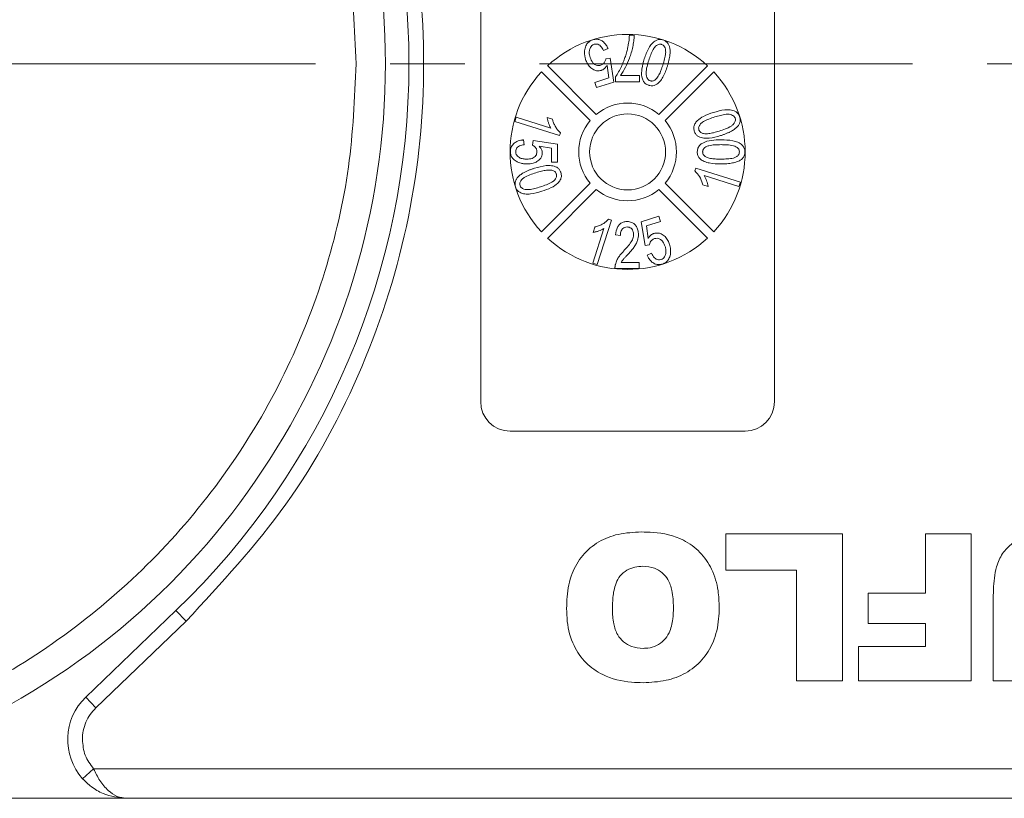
# Model space of a CAD drawing. Header units: millimetres. Extents: x 8853 to 11418, y 45 to 1005.
# Tile 184 of 256: x 10840 to 10874, y 427 to 454. Entities that reach past the tile are written whole.
import ezdxf

# ---------------------------------------------------------------- set-up
doc = ezdxf.new("R2010")
doc.units = ezdxf.units.MM
doc.linetypes.add('CENTERX2', pattern=[20.32, 12.7, -2.54, 2.54, -2.54])

msp = doc.modelspace()

# ---------------------------------------------------------------- linework, layer by layer
at = {"color": 7, "linetype": 'Continuous', "lineweight": 15}
for p, q in [((10856.096, 440.54), (10856.096, 463.54)), ((10866.096, 463.54), (10866.096, 440.54)), ((10861.157, 453.01), (10861.321, 453.01)), ((10860.43, 452.556), (10860.28, 452.491)), ((10860.358, 452.208), (10860.504, 452.229)), ((10860.504, 452.229), (10860.632, 451.416)), ((10859.819, 450.105), (10858.164, 451.761)), ((10858.376, 451.973), (10860.031, 450.318)), ((10860.458, 451.556), (10860.395, 451.983)), ((10862.161, 450.318), (10863.817, 451.973)), ((10864.029, 451.761), (10862.374, 450.105)), ((10859.977, 451.404), (10860.458, 451.556)), ((10860.034, 451.227), (10859.977, 451.404)), ((10860.632, 451.416), (10860.034, 451.227)), ((10860.685, 451.43), (10860.685, 451.596)), ((10861.506, 451.43), (10860.685, 451.43)), ((10860.849, 451.636), (10861.506, 451.636)), ((10861.506, 451.636), (10861.506, 451.43)), ((10857.259, 450.073), (10857.306, 450.22)), ((10858.778, 449.594), (10857.259, 450.073)), ((10857.306, 450.22), (10858.489, 449.847)), ((10858.538, 450.157), (10858.358, 450.214)), ((10858.778, 449.594), (10858.807, 449.689)), ((10857.557, 449.45), (10857.578, 449.285)), ((10857.865, 449.265), (10857.885, 449.429)), ((10857.885, 449.429), (10858.706, 449.306)), ((10858.501, 449.17), (10858.086, 449.23)), ((10858.501, 448.691), (10858.501, 449.17)), ((10858.706, 449.306), (10858.706, 448.691)), ((10858.706, 448.691), (10858.501, 448.691)), ((10863.415, 448.487), (10863.385, 448.391)), ((10863.415, 448.487), (10864.933, 448.008)), ((10864.887, 447.86), (10863.704, 448.233)), ((10864.933, 448.008), (10864.887, 447.86)), ((10858.164, 446.32), (10859.819, 447.975)), ((10860.031, 447.763), (10858.376, 446.108)), ((10863.817, 446.108), (10862.161, 447.763)), ((10862.374, 447.975), (10864.029, 446.32)), ((10863.654, 447.923), (10863.834, 447.867)), ((10860.543, 446.722), (10860.064, 445.203)), ((10860.543, 446.722), (10860.447, 446.751)), ((10861.56, 446.664), (10862.159, 446.853)), ((10862.215, 446.676), (10861.734, 446.525)), ((10862.159, 446.853), (10862.215, 446.676)), ((10859.916, 445.25), (10860.289, 446.433)), ((10859.979, 446.482), (10859.923, 446.302)), ((10861.689, 445.851), (10861.56, 446.664)), ((10861.734, 446.525), (10861.798, 446.098)), ((10860.851, 446.199), (10860.687, 446.219)), ((10861.834, 445.872), (10861.689, 445.851)), ((10861.763, 445.524), (10861.913, 445.589)), ((10860.064, 445.203), (10859.916, 445.25)), ((10861.487, 445.07), (10860.666, 445.07)), ((10860.881, 445.276), (10861.487, 445.276)), ((10861.487, 445.276), (10861.487, 445.07)), ((10865.096, 439.54), (10857.096, 439.54)), ((10864.444, 434.806), (10864.444, 436.04)), ((10864.444, 436.04), (10868.405, 436.04)), ((10868.405, 436.04), (10868.405, 431.04)), ((10871.232, 434.027), (10871.232, 436.04)), ((10871.232, 436.04), (10872.79, 436.04)), ((10872.79, 436.04), (10872.79, 431.04)), ((10866.847, 434.806), (10864.444, 434.806)), ((10866.847, 431.04), (10866.847, 434.806)), ((10869.284, 434.027), (10871.232, 434.027)), ((10869.284, 432.988), (10869.284, 434.027)), ((10873.539, 431.04), (10873.539, 433.746)), ((10845.726, 433.432), (10842.655, 430.483)), ((10846.073, 433.071), (10845.726, 433.432)), ((10846.073, 433.071), (10843.002, 430.122)), ((10871.232, 432.988), (10869.284, 432.988)), ((10871.232, 432.209), (10871.232, 432.988)), ((10868.959, 432.209), (10871.232, 432.209)), ((10868.959, 431.04), (10868.959, 432.209)), ((10868.405, 431.04), (10866.847, 431.04)), ((10872.79, 431.04), (10868.959, 431.04)), ((10875.098, 431.04), (10873.539, 431.04)), ((10843.002, 430.122), (10842.655, 430.483)), ((10842.923, 428.04), (10842.55, 427.707)), ((10883.855, 428.04), (10842.923, 428.04)), ((10829.417, 427.04), (10844.041, 427.04)), ((10844.041, 427.04), (10883.855, 427.04))]:
    msp.add_line(p, q, dxfattribs=at)
at = {"color": 1, "linetype": 'CENTERX2', "lineweight": 13}
msp.add_line((10715.855, 452.04), (11241.313, 452.04), dxfattribs=at)
at = {"color": 7, "linetype": 'Continuous', "lineweight": 15}
msp.add_circle((10861.096, 449.04), 1.292, dxfattribs=at)
for centre, radius, start, end in [((10827.855, 452.04), 25, 292.7879, 67.2121), ((10827.855, 452.04), 25.8, 313.8426, 46.1574), ((10861.096, 449.04), 4, 47.1491, 132.8509), ((10861.096, 449.04), 4, 137.1491, 222.8509), ((10861.096, 449.04), 4, 317.1491, 42.8509), ((10861.096, 449.04), 1.663, 50.1744, 129.8256), ((10861.096, 449.04), 1.663, 140.1744, 219.8256), ((10861.096, 449.04), 1.663, 320.1744, 39.8256), ((10861.096, 449.04), 1.663, 230.1744, 309.8256), ((10861.096, 449.04), 4, 227.1491, 312.8509), ((10857.096, 440.54), 1, 180, 270), ((10865.096, 440.54), 1, 270, 0), ((10844.041, 429.04), 2, 133.8426, 221.8103)]:
    msp.add_arc(centre, radius, start, end, dxfattribs=at)
for points, knots in [([(10835.967, 474.628), (10837.056, 474.183), (10839.274, 473.279), (10842.342, 471.286), (10845.152, 468.823), (10847.566, 465.905), (10849.496, 462.647), (10850.865, 459.169), (10851.703, 455.608), (10851.805, 453.216), (10851.855, 452.04)], [0, 0, 0, 0, 0.119843, 0.244, 0.371208, 0.5, 0.628792, 0.756, 0.880157, 1, 1, 1, 1]), ([(10846.073, 471.009), (10847.263, 469.726), (10849.668, 467.133), (10852.209, 462.412), (10853.805, 457.321), (10854.329, 452.04), (10853.805, 446.759), (10852.209, 441.669), (10849.668, 436.948), (10847.263, 434.355), (10846.073, 433.071)], [0, 0, 0, 0, 0.123724, 0.25, 0.376276, 0.5, 0.623724, 0.75, 0.876276, 1, 1, 1, 1]), ([(10859.651, 452.573), (10859.659, 452.598), (10859.674, 452.647), (10859.708, 452.71), (10859.75, 452.762), (10859.796, 452.801), (10859.849, 452.835), (10859.889, 452.849), (10859.91, 452.856)], [0, 0, 0, 0, 0.191156, 0.386745, 0.532242, 0.682074, 0.838678, 1, 1, 1, 1]), ([(10859.958, 452.704), (10859.929, 452.691), (10859.876, 452.666), (10859.82, 452.586), (10859.786, 452.477), (10859.79, 452.359), (10859.812, 452.283), (10859.82, 452.254)], [0, 0, 0, 0, 0.177382, 0.334007, 0.546686, 0.828047, 1, 1, 1, 1]), ([(10859.91, 452.856), (10859.961, 452.867), (10860.051, 452.887), (10860.18, 452.85), (10860.286, 452.781), (10860.373, 452.68), (10860.411, 452.597), (10860.43, 452.556)], [0, 0, 0, 0, 0.231033, 0.410099, 0.588276, 0.79967, 1, 1, 1, 1]), ([(10860.28, 452.491), (10860.251, 452.546), (10860.21, 452.624), (10860.118, 452.693), (10860.043, 452.718), (10859.988, 452.711), (10859.961, 452.704), (10859.958, 452.704)], [0, 0, 0, 0, 0.432044, 0.616827, 0.802741, 0.978102, 1, 1, 1, 1]), ([(10861.321, 453.01), (10861.317, 452.943), (10861.309, 452.809), (10861.272, 452.611), (10861.224, 452.416), (10861.148, 452.184), (10861.033, 451.916), (10860.911, 451.73), (10860.849, 451.636)], [0, 0, 0, 0, 0.136074, 0.273442, 0.409391, 0.546051, 0.771031, 1, 1, 1, 1]), ([(10861.098, 452.575), (10861.106, 452.611), (10861.121, 452.682), (10861.138, 452.791), (10861.15, 452.9), (10861.155, 452.973), (10861.157, 453.01)], [0, 0, 0, 0, 0.2489441, 0.4983189, 0.7489671, 1, 1, 1, 1]), ([(10861.665, 452.204), (10861.708, 452.331), (10861.772, 452.516), (10861.915, 452.729), (10862.036, 452.833), (10862.162, 452.872), (10862.244, 452.867), (10862.289, 452.855), (10862.301, 452.851)], [0, 0, 0, 0, 0.39843, 0.578555, 0.76032, 0.861216, 0.962169, 1, 1, 1, 1]), ([(10861.817, 452.156), (10861.838, 452.219), (10861.88, 452.346), (10861.951, 452.51), (10862.032, 452.628), (10862.11, 452.684), (10862.177, 452.708), (10862.224, 452.706), (10862.248, 452.7), (10862.253, 452.699)], [0, 0, 0, 0, 0.26335, 0.527085, 0.70469, 0.820189, 0.900798, 0.982045, 1, 1, 1, 1]), ([(10862.253, 452.699), (10862.272, 452.69), (10862.311, 452.673), (10862.358, 452.614), (10862.392, 452.523), (10862.394, 452.379), (10862.357, 452.202), (10862.318, 452.07), (10862.298, 452.004)], [0, 0, 0, 0, 0.0820242, 0.1644637, 0.2906291, 0.4572607, 0.7266127, 1, 1, 1, 1]), ([(10862.301, 452.851), (10862.321, 452.844), (10862.361, 452.83), (10862.414, 452.794), (10862.459, 452.749), (10862.49, 452.701), (10862.512, 452.654), (10862.521, 452.624), (10862.525, 452.608)], [0, 0, 0, 0, 0.18305, 0.371765, 0.546827, 0.72894, 0.863493, 1, 1, 1, 1]), ([(10859.668, 452.188), (10859.663, 452.204), (10859.654, 452.236), (10859.643, 452.285), (10859.635, 452.334), (10859.629, 452.399), (10859.631, 452.48), (10859.645, 452.542), (10859.651, 452.573)], [0, 0, 0, 0, 0.127963, 0.256223, 0.384243, 0.512773, 0.753539, 1, 1, 1, 1]), ([(10860.685, 451.596), (10860.722, 451.652), (10860.796, 451.764), (10860.879, 451.935), (10860.951, 452.097), (10861.009, 452.253), (10861.059, 452.412), (10861.085, 452.521), (10861.098, 452.575)], [0, 0, 0, 0, 0.187474, 0.376649, 0.531429, 0.686592, 0.843059, 1, 1, 1, 1]), ([(10862.525, 452.608), (10862.533, 452.567), (10862.548, 452.483), (10862.541, 452.363), (10862.526, 452.253), (10862.505, 452.153), (10862.48, 452.054), (10862.46, 451.989), (10862.45, 451.956)], [0, 0, 0, 0, 0.189976, 0.385585, 0.537948, 0.690959, 0.845359, 1, 1, 1, 1]), ([(10851.855, 452.04), (10851.805, 450.865), (10851.703, 448.472), (10850.865, 444.911), (10849.496, 441.433), (10847.566, 438.175), (10845.152, 435.258), (10842.342, 432.794), (10839.274, 430.802), (10837.056, 429.897), (10835.967, 429.453)], [0, 0, 0, 0, 0.119843, 0.244, 0.371208, 0.5, 0.628792, 0.756, 0.880157, 1, 1, 1, 1]), ([(10860.197, 451.816), (10860.155, 451.808), (10860.071, 451.79), (10859.935, 451.833), (10859.812, 451.921), (10859.719, 452.048), (10859.684, 452.144), (10859.668, 452.188)], [0, 0, 0, 0, 0.177529, 0.354598, 0.576747, 0.802574, 1, 1, 1, 1]), ([(10859.82, 452.254), (10859.845, 452.19), (10859.883, 452.097), (10859.984, 452.011), (10860.069, 451.977), (10860.139, 451.98), (10860.175, 451.99), (10860.185, 451.993)], [0, 0, 0, 0, 0.404133, 0.590474, 0.778216, 0.938326, 1, 1, 1, 1]), ([(10860.185, 451.993), (10860.2, 451.998), (10860.232, 452.011), (10860.272, 452.04), (10860.303, 452.075), (10860.328, 452.114), (10860.348, 452.159), (10860.355, 452.192), (10860.358, 452.208)], [0, 0, 0, 0, 0.172016, 0.35027, 0.50136, 0.657066, 0.825975, 1, 1, 1, 1]), ([(10861.814, 451.307), (10861.773, 451.325), (10861.694, 451.358), (10861.614, 451.467), (10861.566, 451.638), (10861.574, 451.894), (10861.632, 452.092), (10861.665, 452.204)], [0, 0, 0, 0, 0.130102, 0.251339, 0.3866, 0.653267, 1, 1, 1, 1]), ([(10861.864, 451.46), (10861.845, 451.469), (10861.806, 451.486), (10861.759, 451.543), (10861.728, 451.626), (10861.719, 451.766), (10861.754, 451.945), (10861.796, 452.085), (10861.817, 452.156)], [0, 0, 0, 0, 0.081501, 0.16341, 0.28555, 0.424413, 0.709181, 1, 1, 1, 1]), ([(10860.395, 451.983), (10860.387, 451.971), (10860.373, 451.948), (10860.343, 451.91), (10860.303, 451.871), (10860.26, 451.842), (10860.224, 451.826), (10860.206, 451.819), (10860.197, 451.816)], [0, 0, 0, 0, 0.155778, 0.312452, 0.546133, 0.787059, 0.893146, 1, 1, 1, 1]), ([(10862.45, 451.956), (10862.407, 451.829), (10862.344, 451.643), (10862.2, 451.43), (10862.078, 451.326), (10861.954, 451.287), (10861.872, 451.291), (10861.827, 451.303), (10861.814, 451.307)], [0, 0, 0, 0, 0.397793, 0.578801, 0.761678, 0.860551, 0.959511, 1, 1, 1, 1]), ([(10862.298, 452.004), (10862.288, 451.972), (10862.267, 451.909), (10862.234, 451.82), (10862.2, 451.736), (10862.163, 451.659), (10862.12, 451.583), (10862.081, 451.54), (10862.061, 451.517)], [0, 0, 0, 0, 0.183296, 0.366739, 0.522449, 0.67858, 0.837782, 1, 1, 1, 1]), ([(10862.061, 451.517), (10862.048, 451.506), (10862.022, 451.484), (10861.984, 451.464), (10861.949, 451.454), (10861.921, 451.451), (10861.892, 451.453), (10861.873, 451.458), (10861.864, 451.46)], [0, 0, 0, 0, 0.233486, 0.474398, 0.601204, 0.732029, 0.864197, 1, 1, 1, 1]), ([(10863.366, 449.745), (10863.357, 449.788), (10863.339, 449.87), (10863.381, 449.998), (10863.49, 450.135), (10863.705, 450.277), (10863.902, 450.344), (10864.015, 450.382)], [0, 0, 0, 0, 0.126146, 0.248685, 0.381789, 0.644448, 1, 1, 1, 1]), ([(10864.015, 450.382), (10864.144, 450.419), (10864.333, 450.474), (10864.591, 450.478), (10864.747, 450.438), (10864.849, 450.356), (10864.891, 450.287), (10864.906, 450.244), (10864.91, 450.232)], [0, 0, 0, 0, 0.398487, 0.580423, 0.764447, 0.863754, 0.963105, 1, 1, 1, 1]), ([(10858.358, 450.214), (10858.361, 450.197), (10858.366, 450.164), (10858.378, 450.116), (10858.392, 450.067), (10858.412, 450.006), (10858.441, 449.93), (10858.473, 449.875), (10858.489, 449.847)], [0, 0, 0, 0, 0.127794, 0.25608, 0.383876, 0.511854, 0.754509, 1, 1, 1, 1]), ([(10858.807, 449.689), (10858.777, 449.717), (10858.716, 449.775), (10858.646, 449.882), (10858.586, 449.998), (10858.554, 450.092), (10858.541, 450.146), (10858.538, 450.157)], [0, 0, 0, 0, 0.2257979, 0.4583838, 0.6958093, 0.9380619, 1, 1, 1, 1]), ([(10863.521, 449.792), (10863.516, 449.813), (10863.508, 449.854), (10863.528, 449.926), (10863.581, 450.004), (10863.695, 450.091), (10863.863, 450.163), (10863.996, 450.207), (10864.063, 450.23)], [0, 0, 0, 0, 0.0814958, 0.163467, 0.2846171, 0.4470253, 0.7211404, 1, 1, 1, 1]), ([(10864.063, 450.23), (10864.127, 450.249), (10864.255, 450.287), (10864.429, 450.323), (10864.573, 450.324), (10864.664, 450.293), (10864.723, 450.251), (10864.748, 450.211), (10864.756, 450.188), (10864.758, 450.184)], [0, 0, 0, 0, 0.26321, 0.526906, 0.702895, 0.82215, 0.902396, 0.983377, 1, 1, 1, 1]), ([(10864.758, 450.184), (10864.762, 450.164), (10864.77, 450.122), (10864.748, 450.05), (10864.698, 449.978), (10864.589, 449.891), (10864.422, 449.818), (10864.284, 449.772), (10864.215, 449.748)], [0, 0, 0, 0, 0.082176, 0.164779, 0.286551, 0.426628, 0.71036, 1, 1, 1, 1]), ([(10864.91, 450.232), (10864.916, 450.211), (10864.928, 450.168), (10864.928, 450.102), (10864.916, 450.039), (10864.894, 449.987), (10864.867, 449.944), (10864.849, 449.921), (10864.84, 449.909)], [0, 0, 0, 0, 0.190309, 0.38662, 0.562308, 0.745207, 0.871859, 1, 1, 1, 1]), ([(10864.263, 449.596), (10864.133, 449.559), (10863.945, 449.505), (10863.687, 449.5), (10863.53, 449.541), (10863.427, 449.622), (10863.385, 449.691), (10863.37, 449.734), (10863.366, 449.745)], [0, 0, 0, 0, 0.397993, 0.580197, 0.764282, 0.864607, 0.964958, 1, 1, 1, 1]), ([(10863.68, 449.664), (10863.664, 449.668), (10863.631, 449.676), (10863.591, 449.696), (10863.563, 449.72), (10863.545, 449.742), (10863.53, 449.766), (10863.524, 449.783), (10863.521, 449.792)], [0, 0, 0, 0, 0.234136, 0.47621, 0.606476, 0.74032, 0.868467, 1, 1, 1, 1]), ([(10864.215, 449.748), (10864.183, 449.739), (10864.119, 449.719), (10864.027, 449.695), (10863.939, 449.675), (10863.855, 449.662), (10863.768, 449.653), (10863.71, 449.66), (10863.68, 449.664)], [0, 0, 0, 0, 0.183286, 0.366712, 0.522381, 0.678491, 0.837651, 1, 1, 1, 1]), ([(10864.84, 449.909), (10864.81, 449.879), (10864.749, 449.818), (10864.646, 449.754), (10864.547, 449.704), (10864.455, 449.664), (10864.36, 449.628), (10864.295, 449.607), (10864.263, 449.596)], [0, 0, 0, 0, 0.192003, 0.389705, 0.541013, 0.692984, 0.846361, 1, 1, 1, 1]), ([(10857.106, 449.052), (10857.111, 449.102), (10857.12, 449.198), (10857.208, 449.319), (10857.34, 449.409), (10857.466, 449.441), (10857.543, 449.448), (10857.557, 449.45)], [0, 0, 0, 0, 0.222912, 0.429114, 0.647214, 0.937531, 1, 1, 1, 1]), ([(10863.466, 449.041), (10863.471, 449.086), (10863.48, 449.174), (10863.552, 449.281), (10863.707, 449.384), (10863.956, 449.444), (10864.169, 449.449), (10864.277, 449.451)], [0, 0, 0, 0, 0.132467, 0.259515, 0.367846, 0.679603, 1, 1, 1, 1]), ([(10864.277, 449.451), (10864.411, 449.448), (10864.605, 449.443), (10864.85, 449.375), (10864.987, 449.295), (10865.062, 449.188), (10865.085, 449.106), (10865.086, 449.056), (10865.086, 449.041)], [0, 0, 0, 0, 0.397293, 0.573404, 0.751661, 0.853128, 0.954558, 1, 1, 1, 1]), ([(10857.3, 448.727), (10857.279, 448.741), (10857.236, 448.77), (10857.186, 448.821), (10857.148, 448.875), (10857.124, 448.929), (10857.108, 448.989), (10857.107, 449.031), (10857.106, 449.052)], [0, 0, 0, 0, 0.193249, 0.390898, 0.535588, 0.684711, 0.839955, 1, 1, 1, 1]), ([(10857.578, 449.285), (10857.522, 449.276), (10857.442, 449.262), (10857.353, 449.207), (10857.311, 449.154), (10857.293, 449.1), (10857.291, 449.065), (10857.291, 449.051)], [0, 0, 0, 0, 0.406374, 0.592589, 0.744614, 0.896945, 1, 1, 1, 1]), ([(10857.291, 449.051), (10857.294, 449.019), (10857.299, 448.963), (10857.347, 448.892), (10857.426, 448.835), (10857.536, 448.798), (10857.622, 448.795), (10857.663, 448.793)], [0, 0, 0, 0, 0.188744, 0.324822, 0.492508, 0.758011, 1, 1, 1, 1]), ([(10857.663, 448.793), (10857.726, 448.797), (10857.815, 448.802), (10857.92, 448.854), (10857.976, 448.908), (10858.005, 448.978), (10858.007, 449.024), (10858.009, 449.048)], [0, 0, 0, 0, 0.383963, 0.547613, 0.713022, 0.855096, 1, 1, 1, 1]), ([(10858.009, 449.048), (10858.008, 449.063), (10858.007, 449.095), (10857.995, 449.137), (10857.976, 449.172), (10857.95, 449.205), (10857.913, 449.237), (10857.881, 449.256), (10857.865, 449.265)], [0, 0, 0, 0, 0.169274, 0.343337, 0.470122, 0.601323, 0.797642, 1, 1, 1, 1]), ([(10858.086, 449.23), (10858.096, 449.221), (10858.114, 449.201), (10858.141, 449.165), (10858.167, 449.122), (10858.184, 449.077), (10858.192, 449.037), (10858.193, 449.014), (10858.193, 449.003)], [0, 0, 0, 0, 0.155622, 0.312048, 0.522865, 0.739991, 0.868899, 1, 1, 1, 1]), ([(10864.277, 448.631), (10864.142, 448.634), (10863.947, 448.639), (10863.711, 448.705), (10863.582, 448.778), (10863.503, 448.87), (10863.47, 448.96), (10863.467, 449.018), (10863.466, 449.041)], [0, 0, 0, 0, 0.396817, 0.575976, 0.724424, 0.827652, 0.931402, 1, 1, 1, 1]), ([(10863.65, 449.039), (10863.652, 449.061), (10863.656, 449.103), (10863.695, 449.164), (10863.763, 449.218), (10863.89, 449.265), (10864.066, 449.284), (10864.206, 449.286), (10864.276, 449.287)], [0, 0, 0, 0, 0.085224, 0.171206, 0.283222, 0.43306, 0.713823, 1, 1, 1, 1]), ([(10863.76, 448.868), (10863.733, 448.888), (10863.691, 448.918), (10863.657, 448.98), (10863.651, 449.018), (10863.651, 449.037), (10863.65, 449.039)], [0, 0, 0, 0, 0.472419, 0.721549, 0.970751, 1, 1, 1, 1]), ([(10864.276, 449.287), (10864.343, 449.286), (10864.483, 449.284), (10864.656, 449.267), (10864.787, 449.22), (10864.854, 449.166), (10864.895, 449.103), (10864.899, 449.062), (10864.902, 449.041)], [0, 0, 0, 0, 0.271738, 0.571643, 0.702765, 0.834611, 0.913732, 1, 1, 1, 1]), ([(10864.902, 449.041), (10864.9, 449.02), (10864.896, 448.979), (10864.855, 448.918), (10864.789, 448.864), (10864.663, 448.817), (10864.489, 448.799), (10864.347, 448.796), (10864.276, 448.795)], [0, 0, 0, 0, 0.0834403, 0.1674573, 0.2901796, 0.424177, 0.7091941, 1, 1, 1, 1]), ([(10865.086, 449.041), (10865.085, 449.018), (10865.083, 448.971), (10865.064, 448.909), (10865.036, 448.856), (10865.004, 448.816), (10864.969, 448.782), (10864.945, 448.764), (10864.932, 448.755)], [0, 0, 0, 0, 0.203225, 0.41287, 0.56979, 0.731801, 0.864927, 1, 1, 1, 1]), ([(10857.675, 448.629), (10857.659, 448.629), (10857.625, 448.63), (10857.575, 448.634), (10857.526, 448.641), (10857.462, 448.655), (10857.385, 448.68), (10857.329, 448.711), (10857.3, 448.727)], [0, 0, 0, 0, 0.127378, 0.254999, 0.382438, 0.510406, 0.752427, 1, 1, 1, 1]), ([(10858.193, 449.003), (10858.19, 448.969), (10858.184, 448.897), (10858.12, 448.793), (10858.015, 448.707), (10857.862, 448.64), (10857.744, 448.633), (10857.675, 448.629)], [0, 0, 0, 0, 0.142548, 0.302942, 0.503054, 0.708879, 1, 1, 1, 1]), ([(10864.276, 448.795), (10864.243, 448.795), (10864.176, 448.796), (10864.083, 448.8), (10863.996, 448.808), (10863.917, 448.819), (10863.836, 448.835), (10863.786, 448.857), (10863.76, 448.868)], [0, 0, 0, 0, 0.190496, 0.381118, 0.533543, 0.686347, 0.8418, 1, 1, 1, 1]), ([(10864.932, 448.755), (10864.891, 448.735), (10864.808, 448.693), (10864.685, 448.664), (10864.574, 448.647), (10864.475, 448.637), (10864.376, 448.632), (10864.31, 448.631), (10864.277, 448.631)], [0, 0, 0, 0, 0.203404, 0.412578, 0.558423, 0.704766, 0.852269, 1, 1, 1, 1]), ([(10857.353, 448.171), (10857.382, 448.201), (10857.442, 448.262), (10857.544, 448.325), (10857.643, 448.375), (10857.736, 448.416), (10857.832, 448.452), (10857.897, 448.473), (10857.93, 448.484)], [0, 0, 0, 0, 0.18979, 0.385218, 0.537634, 0.690722, 0.845228, 1, 1, 1, 1]), ([(10857.93, 448.484), (10858.059, 448.522), (10858.248, 448.577), (10858.508, 448.58), (10858.666, 448.539), (10858.768, 448.455), (10858.808, 448.387), (10858.823, 448.345), (10858.826, 448.335)], [0, 0, 0, 0, 0.397933, 0.582332, 0.768605, 0.868643, 0.968479, 1, 1, 1, 1]), ([(10857.978, 448.332), (10858.009, 448.342), (10858.073, 448.361), (10858.165, 448.386), (10858.253, 448.405), (10858.338, 448.418), (10858.424, 448.427), (10858.483, 448.42), (10858.512, 448.417)], [0, 0, 0, 0, 0.183286, 0.366712, 0.522381, 0.678491, 0.837651, 1, 1, 1, 1]), ([(10858.512, 448.417), (10858.54, 448.409), (10858.586, 448.396), (10858.64, 448.353), (10858.662, 448.314), (10858.67, 448.292), (10858.672, 448.288)], [0, 0, 0, 0, 0.393428, 0.66797, 0.943111, 1, 1, 1, 1]), ([(10863.385, 448.391), (10863.443, 448.33), (10863.56, 448.205), (10863.627, 448.03), (10863.652, 447.935), (10863.654, 447.923)], [0, 0, 0, 0, 0.458957, 0.935465, 1, 1, 1, 1]), ([(10857.282, 447.848), (10857.276, 447.869), (10857.265, 447.913), (10857.264, 447.978), (10857.276, 448.041), (10857.298, 448.093), (10857.325, 448.137), (10857.343, 448.16), (10857.353, 448.171)], [0, 0, 0, 0, 0.1903088, 0.3866202, 0.5623083, 0.7452068, 0.8718592, 1, 1, 1, 1]), ([(10857.435, 447.896), (10857.431, 447.916), (10857.422, 447.955), (10857.441, 448.024), (10857.49, 448.1), (10857.602, 448.188), (10857.771, 448.263), (10857.908, 448.309), (10857.978, 448.332)], [0, 0, 0, 0, 0.078202, 0.156814, 0.274428, 0.428483, 0.711398, 1, 1, 1, 1]), ([(10858.672, 448.288), (10858.676, 448.268), (10858.684, 448.227), (10858.664, 448.156), (10858.613, 448.079), (10858.5, 447.991), (10858.332, 447.918), (10858.197, 447.873), (10858.129, 447.851)], [0, 0, 0, 0, 0.081148, 0.162775, 0.281887, 0.440431, 0.71766, 1, 1, 1, 1]), ([(10858.826, 448.335), (10858.835, 448.292), (10858.853, 448.207), (10858.809, 448.078), (10858.695, 447.94), (10858.481, 447.801), (10858.286, 447.735), (10858.177, 447.699)], [0, 0, 0, 0, 0.129663, 0.25238, 0.389931, 0.65822, 1, 1, 1, 1]), ([(10863.834, 447.867), (10863.828, 447.9), (10863.816, 447.965), (10863.778, 448.09), (10863.733, 448.176), (10863.704, 448.233)], [0, 0, 0, 0, 0.256175, 0.51219, 1, 1, 1, 1]), ([(10858.177, 447.699), (10858.048, 447.661), (10857.86, 447.607), (10857.602, 447.602), (10857.446, 447.643), (10857.343, 447.724), (10857.301, 447.793), (10857.286, 447.836), (10857.282, 447.848)], [0, 0, 0, 0, 0.398455, 0.580367, 0.764167, 0.863829, 0.96352, 1, 1, 1, 1]), ([(10858.129, 447.851), (10858.066, 447.831), (10857.938, 447.793), (10857.762, 447.757), (10857.619, 447.757), (10857.527, 447.788), (10857.469, 447.83), (10857.444, 447.869), (10857.436, 447.892), (10857.435, 447.896)], [0, 0, 0, 0, 0.263277, 0.527047, 0.704761, 0.823099, 0.903112, 0.983865, 1, 1, 1, 1]), ([(10860.447, 446.751), (10860.419, 446.721), (10860.361, 446.66), (10860.255, 446.589), (10860.139, 446.53), (10860.045, 446.498), (10859.991, 446.485), (10859.979, 446.482)], [0, 0, 0, 0, 0.226143, 0.459037, 0.694977, 0.935558, 1, 1, 1, 1]), ([(10860.687, 446.219), (10860.699, 446.308), (10860.717, 446.437), (10860.818, 446.577), (10860.917, 446.645), (10861.012, 446.668), (10861.067, 446.67), (10861.085, 446.67)], [0, 0, 0, 0, 0.392892, 0.572783, 0.753614, 0.921225, 1, 1, 1, 1]), ([(10861.085, 446.67), (10861.136, 446.666), (10861.224, 446.658), (10861.33, 446.588), (10861.403, 446.497), (10861.457, 446.375), (10861.463, 446.28), (10861.466, 446.229)], [0, 0, 0, 0, 0.2315921, 0.3991134, 0.5659003, 0.765762, 1, 1, 1, 1]), ([(10859.923, 446.302), (10859.939, 446.305), (10859.972, 446.31), (10860.021, 446.322), (10860.069, 446.336), (10860.131, 446.356), (10860.206, 446.385), (10860.261, 446.417), (10860.289, 446.433)], [0, 0, 0, 0, 0.127798, 0.256107, 0.383903, 0.511894, 0.754532, 1, 1, 1, 1]), ([(10861.081, 446.486), (10861.052, 446.483), (10861, 446.479), (10860.937, 446.438), (10860.892, 446.384), (10860.857, 446.303), (10860.853, 446.238), (10860.851, 446.199)], [0, 0, 0, 0, 0.209928, 0.370242, 0.529862, 0.716294, 1, 1, 1, 1]), ([(10861.302, 446.227), (10861.298, 446.269), (10861.292, 446.337), (10861.242, 446.416), (10861.187, 446.463), (10861.13, 446.483), (10861.094, 446.485), (10861.081, 446.486)], [0, 0, 0, 0, 0.326003, 0.538357, 0.716388, 0.895146, 1, 1, 1, 1]), ([(10860.962, 445.666), (10861.007, 445.715), (10861.097, 445.814), (10861.216, 445.962), (10861.292, 446.104), (10861.299, 446.194), (10861.302, 446.227)], [0, 0, 0, 0, 0.2983772, 0.5970962, 0.8531687, 1, 1, 1, 1]), ([(10861.466, 446.229), (10861.465, 446.195), (10861.462, 446.128), (10861.435, 446.017), (10861.383, 445.901), (10861.306, 445.784), (10861.217, 445.676), (10861.155, 445.607), (10861.124, 445.572)], [0, 0, 0, 0, 0.131944, 0.266787, 0.446934, 0.632145, 0.81578, 1, 1, 1, 1]), ([(10861.798, 446.098), (10861.805, 446.11), (10861.82, 446.133), (10861.85, 446.17), (10861.889, 446.209), (10861.931, 446.237), (10861.968, 446.254), (10861.986, 446.261), (10861.995, 446.264)], [0, 0, 0, 0, 0.157952, 0.316856, 0.544695, 0.779396, 0.889257, 1, 1, 1, 1]), ([(10862.008, 446.088), (10861.976, 446.074), (10861.918, 446.047), (10861.862, 445.969), (10861.841, 445.909), (10861.835, 445.876), (10861.834, 445.872)], [0, 0, 0, 0, 0.349762, 0.652672, 0.962091, 1, 1, 1, 1]), ([(10861.995, 446.264), (10862.037, 446.273), (10862.121, 446.29), (10862.256, 446.249), (10862.378, 446.162), (10862.472, 446.035), (10862.507, 445.939), (10862.524, 445.892)], [0, 0, 0, 0, 0.177674, 0.352669, 0.57168, 0.794642, 1, 1, 1, 1]), ([(10862.373, 445.826), (10862.352, 445.88), (10862.32, 445.964), (10862.234, 446.053), (10862.149, 446.097), (10862.068, 446.104), (10862.024, 446.092), (10862.008, 446.088)], [0, 0, 0, 0, 0.338842, 0.53301, 0.728333, 0.898026, 1, 1, 1, 1]), ([(10860.682, 445.211), (10860.688, 445.235), (10860.702, 445.284), (10860.729, 445.351), (10860.761, 445.414), (10860.806, 445.489), (10860.873, 445.573), (10860.932, 445.635), (10860.962, 445.666)], [0, 0, 0, 0, 0.138221, 0.277395, 0.402216, 0.527815, 0.762777, 1, 1, 1, 1]), ([(10862.234, 445.377), (10862.259, 445.387), (10862.307, 445.408), (10862.364, 445.478), (10862.401, 445.579), (10862.406, 445.703), (10862.383, 445.786), (10862.373, 445.826)], [0, 0, 0, 0, 0.150705, 0.302187, 0.50178, 0.762512, 1, 1, 1, 1]), ([(10862.524, 445.892), (10862.529, 445.876), (10862.539, 445.844), (10862.549, 445.795), (10862.557, 445.746), (10862.562, 445.681), (10862.561, 445.601), (10862.548, 445.539), (10862.541, 445.507)], [0, 0, 0, 0, 0.127976, 0.256265, 0.384294, 0.512916, 0.753586, 1, 1, 1, 1]), ([(10861.124, 445.572), (10861.101, 445.548), (10861.066, 445.512), (10861.021, 445.463), (10860.978, 445.416), (10860.927, 445.356), (10860.896, 445.303), (10860.881, 445.276)], [0, 0, 0, 0, 0.259965, 0.389946, 0.519942, 0.758178, 1, 1, 1, 1]), ([(10862.283, 445.224), (10862.232, 445.213), (10862.142, 445.193), (10862.005, 445.232), (10861.893, 445.311), (10861.811, 445.416), (10861.777, 445.492), (10861.763, 445.524)], [0, 0, 0, 0, 0.231218, 0.408045, 0.624904, 0.840008, 1, 1, 1, 1]), ([(10861.913, 445.589), (10861.94, 445.536), (10861.98, 445.458), (10862.072, 445.39), (10862.147, 445.363), (10862.203, 445.369), (10862.231, 445.376), (10862.234, 445.377)], [0, 0, 0, 0, 0.42142, 0.608037, 0.795331, 0.975757, 1, 1, 1, 1]), ([(10862.541, 445.507), (10862.533, 445.483), (10862.518, 445.433), (10862.484, 445.37), (10862.443, 445.319), (10862.397, 445.279), (10862.343, 445.246), (10862.303, 445.231), (10862.283, 445.224)], [0, 0, 0, 0, 0.191156, 0.386745, 0.532242, 0.682074, 0.838678, 1, 1, 1, 1]), ([(10860.666, 445.07), (10860.666, 445.076), (10860.666, 445.088), (10860.666, 445.106), (10860.667, 445.124), (10860.67, 445.147), (10860.674, 445.177), (10860.679, 445.2), (10860.682, 445.211)], [0, 0, 0, 0, 0.125133, 0.250295, 0.375449, 0.500779, 0.749809, 1, 1, 1, 1]), ([(10859.02, 433.503), (10859.023, 433.636), (10859.032, 434.038), (10859.157, 434.676), (10859.538, 435.334), (10860.096, 435.798), (10860.797, 436.069), (10861.299, 436.093), (10861.564, 436.105)], [0, 0, 0, 0, 0.096763, 0.291773, 0.464613, 0.63772, 0.807851, 1, 1, 1, 1]), ([(10861.564, 436.105), (10861.698, 436.102), (10862.184, 436.092), (10862.913, 435.937), (10863.582, 435.435), (10864, 434.834), (10864.191, 434.174), (10864.208, 433.731), (10864.215, 433.543)], [0, 0, 0, 0, 0.095574, 0.349117, 0.516447, 0.683176, 0.865288, 1, 1, 1, 1]), ([(10873.539, 433.746), (10873.541, 433.879), (10873.547, 434.273), (10873.597, 434.834), (10873.83, 435.387), (10874.196, 435.749), (10874.744, 436.057), (10875.203, 436.087), (10875.479, 436.105)], [0, 0, 0, 0, 0.1136198, 0.3358942, 0.4750673, 0.6142166, 0.7674037, 1, 1, 1, 1]), ([(10860.578, 433.476), (10860.582, 433.61), (10860.589, 433.907), (10860.66, 434.301), (10860.831, 434.626), (10861.061, 434.818), (10861.334, 434.921), (10861.522, 434.931), (10861.615, 434.936)], [0, 0, 0, 0, 0.195594, 0.436127, 0.579848, 0.724086, 0.864207, 1, 1, 1, 1]), ([(10861.615, 434.936), (10861.751, 434.925), (10861.989, 434.906), (10862.286, 434.727), (10862.502, 434.466), (10862.637, 434.056), (10862.649, 433.734), (10862.656, 433.543)], [0, 0, 0, 0, 0.204761, 0.357913, 0.511037, 0.711107, 1, 1, 1, 1]), ([(10861.625, 430.975), (10861.492, 430.979), (10861.024, 430.99), (10860.321, 431.159), (10859.649, 431.63), (10859.211, 432.262), (10859.037, 432.922), (10859.024, 433.355), (10859.02, 433.503)], [0, 0, 0, 0, 0.0972635, 0.3419838, 0.5130447, 0.6843019, 0.8923804, 1, 1, 1, 1]), ([(10861.629, 432.144), (10861.493, 432.155), (10861.252, 432.174), (10860.948, 432.354), (10860.725, 432.621), (10860.596, 433.012), (10860.585, 433.311), (10860.578, 433.476)], [0, 0, 0, 0, 0.209846, 0.372333, 0.535081, 0.742489, 1, 1, 1, 1]), ([(10864.215, 433.543), (10864.211, 433.41), (10864.2, 433.007), (10864.053, 432.372), (10863.657, 431.723), (10863.087, 431.271), (10862.385, 431.014), (10861.887, 430.988), (10861.625, 430.975)], [0, 0, 0, 0, 0.096905, 0.2925, 0.46579, 0.639193, 0.810645, 1, 1, 1, 1]), ([(10862.656, 433.543), (10862.652, 433.41), (10862.644, 433.114), (10862.553, 432.717), (10862.344, 432.407), (10862.089, 432.226), (10861.837, 432.151), (10861.682, 432.146), (10861.629, 432.144)], [0, 0, 0, 0, 0.203596, 0.451902, 0.607587, 0.763348, 0.919516, 1, 1, 1, 1]), ([(10843.002, 430.122), (10842.933, 430.048), (10842.795, 429.9), (10842.653, 429.632), (10842.558, 429.343), (10842.546, 429.141), (10842.541, 429.04)], [0, 0, 0, 0, 0.249887, 0.499995, 0.749887, 1, 1, 1, 1]), ([(10842.923, 428.04), (10842.99, 427.905), (10843.134, 427.617), (10843.413, 427.291), (10843.723, 427.079), (10843.934, 427.053), (10844.041, 427.04)], [0, 0, 0, 0, 0.234359, 0.498216, 0.748481, 1, 1, 1, 1]), ([(10844.041, 427.04), (10843.771, 427.071), (10843.353, 427.119), (10842.854, 427.406), (10842.645, 427.613), (10842.55, 427.707)], [0, 0, 0, 0, 0.498405, 0.772925, 1, 1, 1, 1])]:
    msp.add_open_spline(points, degree=3, knots=knots, dxfattribs=at)
msp.add_open_spline([(10842.541, 429.04), (10842.558, 428.856), (10842.593, 428.487), (10842.813, 428.189), (10842.923, 428.04)], degree=3, dxfattribs=at)

doc.saveas('drawing.dxf')
